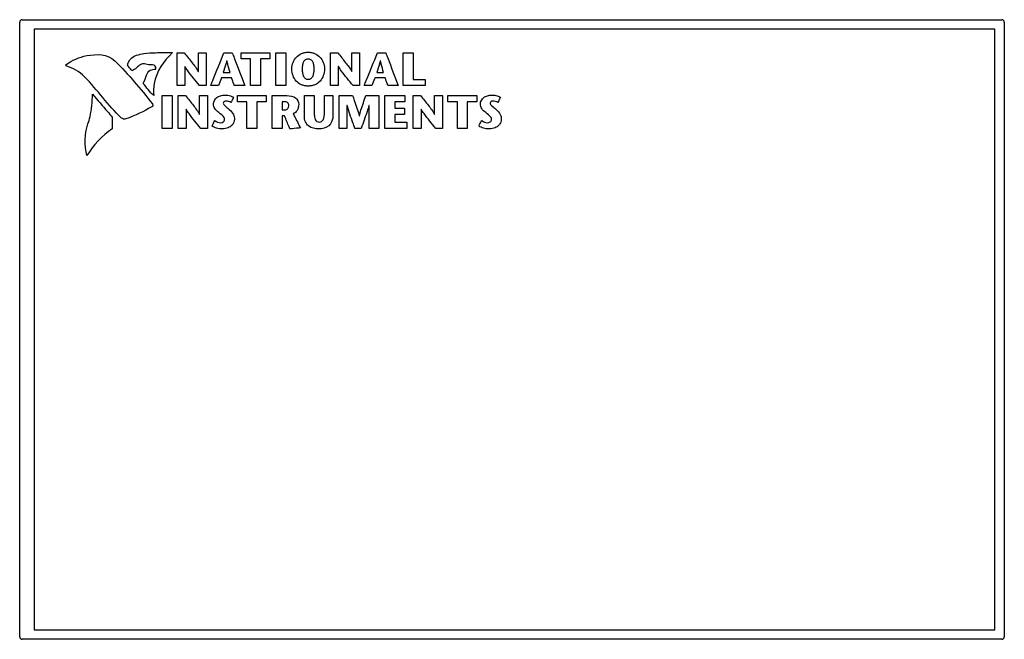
# Model space of a CAD drawing. Header units: inches. Extents: x 0 to 34, y 0 to 22.
# Tile 69 of 86: x 25.5 to 26.5, y 9.7 to 10.3. Entities that reach past the tile are written whole.
import ezdxf

# ---------------------------------------------------------------- set-up
doc = ezdxf.new("R2010")
doc.units = ezdxf.units.IN
doc.header["$LTSCALE"] = 1.87
doc.header["$MEASUREMENT"] = 0
doc.layers.get('0').update_dxf_attribs({"linetype": 'CONTINUOUS'})
doc.layers.add('DATUMCURVES', color=7, linetype='CONTINUOUS')

msp = doc.modelspace()

# ---------------------------------------------------------------- linework, layer by layer
at = {"color": 7, "linetype": 'CONTINUOUS'}
for p, q in [((25.45672, 9.68216), (25.45672, 10.32216)), ((25.45922, 10.32466), (26.47922, 10.32466)), ((26.48172, 10.32216), (26.48172, 9.68216)), ((26.47172, 10.31466), (25.47172, 10.31466)), ((25.47172, 10.31466), (25.47172, 9.68966)), ((26.47172, 9.68966), (26.47172, 10.31466)), ((25.47172, 9.68966), (26.47172, 9.68966)), ((26.47922, 9.67966), (25.45922, 9.67966))]:
    msp.add_line(p, q, dxfattribs=at)
for centre, start, end in [((25.45922, 10.32216), 90, 180), ((26.47922, 10.32216), 0, 90), ((25.45922, 9.68216), 180, 270), ((26.47922, 9.68216), 270, 360)]:
    msp.add_arc(centre, 0.0025, start, end, dxfattribs=at)
at = {"layer": 'DATUMCURVES', "color": 40, "linetype": 'CONTINUOUS'}
for points in [[(25.50463, 10.27774, 0.66145), (25.51156, 10.28246, 0.66145), (25.51826, 10.28572, 0.66145), (25.52647, 10.28723, 0.66145)], [(25.52647, 10.28723, 0.66145), (25.53682, 10.28911, 0.66145), (25.54803, 10.28926, 0.66145), (25.55577, 10.28181, 0.66145)], [(25.55577, 10.28181, 0.66145), (25.57037, 10.26775, 0.66145), (25.58219, 10.253, 0.66145), (25.595, 10.23692, 0.66145)], [(25.67242, 10.28182, 0.66145), (25.67239, 10.28182, 0.66145), (25.67235, 10.28182, 0.66145), (25.67232, 10.28182, 0.66145)], [(25.83223, 10.28182, 0.66145), (25.83219, 10.28182, 0.66145), (25.83216, 10.28182, 0.66145), (25.83213, 10.28182, 0.66145)], [(25.505, 10.27661, 0.66145), (25.50442, 10.27679, 0.66145), (25.50432, 10.27752, 0.66145), (25.50463, 10.27774, 0.66145)], [(25.52415, 10.26522, 0.66145), (25.51875, 10.27055, 0.66145), (25.51225, 10.27435, 0.66145), (25.505, 10.27661, 0.66145)], [(25.58266, 10.27798, 0.66145), (25.57936, 10.27629, 0.66145), (25.57713, 10.27265, 0.66145), (25.57359, 10.27156, 0.66145)], [(25.58649, 10.2787, 0.66145), (25.58528, 10.27917, 0.66145), (25.58382, 10.27856, 0.66145), (25.58266, 10.27798, 0.66145)], [(25.62868, 10.27608, 0.66145), (25.62865, 10.27608, 0.66145), (25.62862, 10.27608, 0.66145), (25.62859, 10.27608, 0.66145)], [(25.64265, 10.27069, 0.66145), (25.64268, 10.27069, 0.66145), (25.64271, 10.27069, 0.66145), (25.64274, 10.27069, 0.66145)], [(25.78849, 10.27608, 0.66145), (25.78846, 10.27608, 0.66145), (25.78843, 10.27608, 0.66145), (25.7884, 10.27608, 0.66145)], [(25.80245, 10.27069, 0.66145), (25.80248, 10.27069, 0.66145), (25.80251, 10.27069, 0.66145), (25.80255, 10.27069, 0.66145)], [(25.56276, 10.22227, 0.66145), (25.54815, 10.23553, 0.66145), (25.53815, 10.25142, 0.66145), (25.52415, 10.26522, 0.66145)], [(25.58514, 10.25841, 0.66145), (25.58656, 10.26117, 0.66145), (25.58801, 10.26395, 0.66145), (25.5888, 10.26695, 0.66145)], [(25.59625, 10.24564, 0.66145), (25.59188, 10.24922, 0.66145), (25.58898, 10.25428, 0.66145), (25.58514, 10.25841, 0.66145)], [(25.67666, 10.23854, 0.66145), (25.67518, 10.23944, 0.66145), (25.67336, 10.23981, 0.66145), (25.67164, 10.23981, 0.66145)], [(25.95448, 10.23854, 0.66145), (25.95301, 10.23944, 0.66145), (25.95119, 10.23981, 0.66145), (25.94947, 10.23981, 0.66145)], [(25.59502, 10.23431, 0.66145), (25.58592, 10.22912, 0.66145), (25.57691, 10.22487, 0.66145), (25.56721, 10.22129, 0.66145)], [(25.595, 10.23692, 0.66145), (25.5955, 10.23629, 0.66145), (25.59546, 10.23456, 0.66145), (25.59502, 10.23431, 0.66145)], [(25.62995, 10.23149, 0.66145), (25.62992, 10.23149, 0.66145), (25.62989, 10.23149, 0.66145), (25.62986, 10.23149, 0.66145)], [(25.79753, 10.23538, 0.66145), (25.7975, 10.23538, 0.66145), (25.79747, 10.23538, 0.66145), (25.79744, 10.23538, 0.66145)], [(25.82041, 10.23538, 0.66145), (25.82037, 10.23538, 0.66145), (25.82034, 10.23538, 0.66145), (25.82031, 10.23538, 0.66145)], [(25.87465, 10.23149, 0.66145), (25.87462, 10.23149, 0.66145), (25.87458, 10.23149, 0.66145), (25.87454, 10.23149, 0.66145)], [(25.56721, 10.22129, 0.66145), (25.56567, 10.22072, 0.66145), (25.56372, 10.22141, 0.66145), (25.56276, 10.22227, 0.66145)], [(25.64391, 10.22609, 0.66145), (25.64395, 10.22609, 0.66145), (25.64398, 10.22609, 0.66145), (25.64401, 10.22609, 0.66145)], [(25.81024, 10.22463, 0.66145), (25.81027, 10.22463, 0.66145), (25.8103, 10.22463, 0.66145), (25.81033, 10.22463, 0.66145)], [(25.8886, 10.22609, 0.66145), (25.88864, 10.22609, 0.66145), (25.88867, 10.22609, 0.66145), (25.8887, 10.22609, 0.66145)], [(25.52665, 10.18322, 0.66145), (25.52415, 10.19389, 0.66145), (25.52402, 10.20576, 0.66145), (25.5277, 10.21608, 0.66145)], [(25.55285, 10.21114, 0.66145), (25.54245, 10.20373, 0.66145), (25.53324, 10.19415, 0.66145), (25.52665, 10.18322, 0.66145)]]:
    msp.add_open_spline(points, degree=3, dxfattribs=at)
for points, knots in [([(25.56907, 10.27693, 0.66145), (25.56914, 10.27818, 0.66145), (25.57041, 10.283, 0.66145), (25.5748, 10.28666, 0.66145), (25.5783, 10.28765, 0.66145)], [0, 0, 0, 0, 0.2564057, 1, 1, 1, 1]), ([(25.5783, 10.28765, 0.66145), (25.58086, 10.28838, 0.66145), (25.58739, 10.28992, 0.66145), (25.60005, 10.29051, 0.66145), (25.60999, 10.29038, 0.66145), (25.61594, 10.29042, 0.66145)], [0, 0, 0, 0, 0.2111952, 0.5289498, 1, 1, 1, 1]), ([(25.61594, 10.29042, 0.66145), (25.60661, 10.28208, 0.66145), (25.59652, 10.26675, 0.66145), (25.59571, 10.24979, 0.66145), (25.59625, 10.24564, 0.66145)], [0, 0, 0, 0, 0.7494345, 1, 1, 1, 1]), ([(25.62051, 10.25614, 0.66145), (25.62051, 10.25792, 0.66145), (25.62051, 10.26926, 0.66145), (25.62051, 10.28061, 0.66145), (25.62051, 10.29019, 0.66145)], [0, 0, 0, 0, 0.15625, 1, 1, 1, 1]), ([(25.62051, 10.29019, 0.66145), (25.6209, 10.29019, 0.66145), (25.62338, 10.29019, 0.66145), (25.62586, 10.29019, 0.66145), (25.62796, 10.29019, 0.66145)], [0, 0, 0, 0, 0.15625, 1, 1, 1, 1]), ([(25.62796, 10.29019, 0.66145), (25.63073, 10.28678, 0.66145), (25.63583, 10.28045, 0.66145), (25.6409, 10.274, 0.66145), (25.64265, 10.27069, 0.66145)], [0, 0, 0, 0, 0.5402176, 1, 1, 1, 1]), ([(25.64274, 10.27069, 0.66145), (25.64274, 10.2717, 0.66145), (25.64274, 10.2782, 0.66145), (25.64274, 10.2847, 0.66145), (25.64274, 10.29019, 0.66145)], [0, 0, 0, 0, 0.15625, 1, 1, 1, 1]), ([(25.64274, 10.29019, 0.66145), (25.64316, 10.29019, 0.66145), (25.64585, 10.29019, 0.66145), (25.64855, 10.29019, 0.66145), (25.65082, 10.29019, 0.66145)], [0, 0, 0, 0, 0.15625, 1, 1, 1, 1]), ([(25.65082, 10.29019, 0.66145), (25.65082, 10.28841, 0.66145), (25.65082, 10.27706, 0.66145), (25.65082, 10.26572, 0.66145), (25.65082, 10.25614, 0.66145)], [0, 0, 0, 0, 0.15625, 1, 1, 1, 1]), ([(25.65554, 10.25614, 0.66145), (25.65626, 10.25792, 0.66145), (25.66088, 10.26926, 0.66145), (25.6655, 10.28061, 0.66145), (25.6694, 10.29019, 0.66145)], [0, 0, 0, 0, 0.15625, 1, 1, 1, 1]), ([(25.67232, 10.28182, 0.66145), (25.67202, 10.28069, 0.66145), (25.67086, 10.27661, 0.66145), (25.66949, 10.27259, 0.66145), (25.66857, 10.26966, 0.66145)], [0, 0, 0, 0, 0.2760307, 1, 1, 1, 1]), ([(25.6694, 10.29019, 0.66145), (25.66985, 10.29019, 0.66145), (25.67272, 10.29019, 0.66145), (25.67559, 10.29019, 0.66145), (25.67801, 10.29019, 0.66145)], [0, 0, 0, 0, 0.15625, 1, 1, 1, 1]), ([(25.67573, 10.26966, 0.66145), (25.67492, 10.27259, 0.66145), (25.67375, 10.27662, 0.66145), (25.6727, 10.2807, 0.66145), (25.67242, 10.28182, 0.66145)], [0, 0, 0, 0, 0.7231513, 1, 1, 1, 1]), ([(25.67801, 10.29019, 0.66145), (25.67869, 10.28841, 0.66145), (25.683, 10.27706, 0.66145), (25.68731, 10.26572, 0.66145), (25.69095, 10.25614, 0.66145)], [0, 0, 0, 0, 0.15625, 1, 1, 1, 1]), ([(25.6873, 10.28382, 0.66145), (25.6873, 10.28415, 0.66145), (25.6873, 10.28627, 0.66145), (25.6873, 10.2884, 0.66145), (25.6873, 10.29019, 0.66145)], [0, 0, 0, 0, 0.15625, 1, 1, 1, 1]), ([(25.6873, 10.29019, 0.66145), (25.68886, 10.29019, 0.66145), (25.69883, 10.29019, 0.66145), (25.7088, 10.29019, 0.66145), (25.71722, 10.29019, 0.66145)], [0, 0, 0, 0, 0.15625, 1, 1, 1, 1]), ([(25.69713, 10.28382, 0.66145), (25.69662, 10.28382, 0.66145), (25.69334, 10.28382, 0.66145), (25.69007, 10.28382, 0.66145), (25.6873, 10.28382, 0.66145)], [0, 0, 0, 0, 0.15625, 1, 1, 1, 1]), ([(25.69713, 10.25614, 0.66145), (25.69713, 10.25758, 0.66145), (25.69713, 10.26681, 0.66145), (25.69713, 10.27603, 0.66145), (25.69713, 10.28382, 0.66145)], [0, 0, 0, 0, 0.15625, 1, 1, 1, 1]), ([(25.71722, 10.28382, 0.66145), (25.71671, 10.28382, 0.66145), (25.71343, 10.28382, 0.66145), (25.71016, 10.28382, 0.66145), (25.7074, 10.28382, 0.66145)], [0, 0, 0, 0, 0.15625, 1, 1, 1, 1]), ([(25.7074, 10.28382, 0.66145), (25.7074, 10.28238, 0.66145), (25.7074, 10.27315, 0.66145), (25.7074, 10.26393, 0.66145), (25.7074, 10.25614, 0.66145)], [0, 0, 0, 0, 0.15625, 1, 1, 1, 1]), ([(25.71722, 10.29019, 0.66145), (25.71722, 10.28985, 0.66145), (25.71722, 10.28773, 0.66145), (25.71722, 10.28561, 0.66145), (25.71722, 10.28382, 0.66145)], [0, 0, 0, 0, 0.15625, 1, 1, 1, 1]), ([(25.72345, 10.25614, 0.66145), (25.72345, 10.25792, 0.66145), (25.72345, 10.26926, 0.66145), (25.72345, 10.28061, 0.66145), (25.72345, 10.29019, 0.66145)], [0, 0, 0, 0, 0.15625, 1, 1, 1, 1]), ([(25.72345, 10.29019, 0.66145), (25.72398, 10.29019, 0.66145), (25.72741, 10.29019, 0.66145), (25.73083, 10.29019, 0.66145), (25.73372, 10.29019, 0.66145)], [0, 0, 0, 0, 0.15625, 1, 1, 1, 1]), ([(25.73372, 10.29019, 0.66145), (25.73372, 10.28841, 0.66145), (25.73372, 10.27706, 0.66145), (25.73372, 10.26572, 0.66145), (25.73372, 10.25614, 0.66145)], [0, 0, 0, 0, 0.15625, 1, 1, 1, 1]), ([(25.74009, 10.27355, 0.66145), (25.74009, 10.27593, 0.66145), (25.74099, 10.28047, 0.66145), (25.74458, 10.28604, 0.66145), (25.74912, 10.28919, 0.66145), (25.75342, 10.29054, 0.66145), (25.75702, 10.2909, 0.66145), (25.76061, 10.29054, 0.66145), (25.76492, 10.28919, 0.66145), (25.76946, 10.28604, 0.66145), (25.77305, 10.28047, 0.66145), (25.77395, 10.27593, 0.66145), (25.77395, 10.27355, 0.66145)], [0, 0, 0, 0, 0.1250444, 0.2500888, 0.3751332, 0.4376554, 0.5001776, 0.5626554, 0.6251332, 0.7500888, 0.8750444, 1, 1, 1, 1]), ([(25.76324, 10.27355, 0.66145), (25.76324, 10.27506, 0.66145), (25.76301, 10.27784, 0.66145), (25.76191, 10.28107, 0.66145), (25.7603, 10.28282, 0.66145), (25.75859, 10.28355, 0.66145), (25.75702, 10.28374, 0.66145), (25.75544, 10.28355, 0.66145), (25.75373, 10.28282, 0.66145), (25.75212, 10.28107, 0.66145), (25.75102, 10.27784, 0.66145), (25.75079, 10.27506, 0.66145), (25.75079, 10.27355, 0.66145)], [0, 0, 0, 0, 0.1249109, 0.2498218, 0.3747327, 0.4371882, 0.4996436, 0.5621882, 0.6247327, 0.7498218, 0.8749109, 1, 1, 1, 1]), ([(25.78031, 10.25614, 0.66145), (25.78031, 10.25792, 0.66145), (25.78031, 10.26926, 0.66145), (25.78031, 10.28061, 0.66145), (25.78031, 10.29019, 0.66145)], [0, 0, 0, 0, 0.15625, 1, 1, 1, 1]), ([(25.78031, 10.29019, 0.66145), (25.7807, 10.29019, 0.66145), (25.78319, 10.29019, 0.66145), (25.78567, 10.29019, 0.66145), (25.78777, 10.29019, 0.66145)], [0, 0, 0, 0, 0.15625, 1, 1, 1, 1]), ([(25.78777, 10.29019, 0.66145), (25.79054, 10.28678, 0.66145), (25.79563, 10.28045, 0.66145), (25.8007, 10.274, 0.66145), (25.80245, 10.27069, 0.66145)], [0, 0, 0, 0, 0.5402205, 1, 1, 1, 1]), ([(25.80255, 10.27069, 0.66145), (25.80255, 10.2717, 0.66145), (25.80255, 10.2782, 0.66145), (25.80255, 10.2847, 0.66145), (25.80255, 10.29019, 0.66145)], [0, 0, 0, 0, 0.15625, 1, 1, 1, 1]), ([(25.80255, 10.29019, 0.66145), (25.80297, 10.29019, 0.66145), (25.80566, 10.29019, 0.66145), (25.80836, 10.29019, 0.66145), (25.81063, 10.29019, 0.66145)], [0, 0, 0, 0, 0.15625, 1, 1, 1, 1]), ([(25.81063, 10.29019, 0.66145), (25.81063, 10.28841, 0.66145), (25.81063, 10.27706, 0.66145), (25.81063, 10.26572, 0.66145), (25.81063, 10.25614, 0.66145)], [0, 0, 0, 0, 0.15625, 1, 1, 1, 1]), ([(25.81534, 10.25614, 0.66145), (25.81606, 10.25792, 0.66145), (25.82069, 10.26926, 0.66145), (25.82531, 10.28061, 0.66145), (25.82922, 10.29019, 0.66145)], [0, 0, 0, 0, 0.15625, 1, 1, 1, 1]), ([(25.83213, 10.28182, 0.66145), (25.83182, 10.28069, 0.66145), (25.83066, 10.27661, 0.66145), (25.82929, 10.27259, 0.66145), (25.82839, 10.26966, 0.66145)], [0, 0, 0, 0, 0.2761384, 1, 1, 1, 1]), ([(25.82922, 10.29019, 0.66145), (25.82967, 10.29019, 0.66145), (25.83253, 10.29019, 0.66145), (25.8354, 10.29019, 0.66145), (25.83782, 10.29019, 0.66145)], [0, 0, 0, 0, 0.15625, 1, 1, 1, 1]), ([(25.83554, 10.26966, 0.66145), (25.83473, 10.27259, 0.66145), (25.83355, 10.27662, 0.66145), (25.83251, 10.2807, 0.66145), (25.83223, 10.28182, 0.66145)], [0, 0, 0, 0, 0.7232649, 1, 1, 1, 1]), ([(25.83782, 10.29019, 0.66145), (25.83849, 10.28841, 0.66145), (25.84281, 10.27706, 0.66145), (25.84712, 10.26572, 0.66145), (25.85076, 10.25614, 0.66145)], [0, 0, 0, 0, 0.15625, 1, 1, 1, 1]), ([(25.85596, 10.29019, 0.66145), (25.85649, 10.29019, 0.66145), (25.85991, 10.29019, 0.66145), (25.86334, 10.29019, 0.66145), (25.86623, 10.29019, 0.66145)], [0, 0, 0, 0, 0.15625, 1, 1, 1, 1]), ([(25.85596, 10.25614, 0.66145), (25.85596, 10.25792, 0.66145), (25.85596, 10.26926, 0.66145), (25.85596, 10.28061, 0.66145), (25.85596, 10.29019, 0.66145)], [0, 0, 0, 0, 0.15625, 1, 1, 1, 1]), ([(25.86623, 10.29019, 0.66145), (25.86623, 10.28874, 0.66145), (25.86623, 10.27952, 0.66145), (25.86623, 10.27029, 0.66145), (25.86623, 10.26251, 0.66145)], [0, 0, 0, 0, 0.15625, 1, 1, 1, 1]), ([(25.57359, 10.27156, 0.66145), (25.57335, 10.27184, 0.66145), (25.57185, 10.27363, 0.66145), (25.57034, 10.27542, 0.66145), (25.56907, 10.27693, 0.66145)], [0, 0, 0, 0, 0.15625, 1, 1, 1, 1]), ([(25.59688, 10.27734, 0.66145), (25.59444, 10.27799, 0.66145), (25.59083, 10.27746, 0.66145), (25.5874, 10.27835, 0.66145), (25.58649, 10.2787, 0.66145)], [0, 0, 0, 0, 0.7216448, 1, 1, 1, 1]), ([(25.5888, 10.26695, 0.66145), (25.58933, 10.26893, 0.66145), (25.5919, 10.27289, 0.66145), (25.59638, 10.27314, 0.66145), (25.59843, 10.27308, 0.66145)], [0, 0, 0, 0, 0.500612, 1, 1, 1, 1]), ([(25.59843, 10.27308, 0.66145), (25.59864, 10.27306, 0.66145), (25.59842, 10.27419, 0.66145), (25.59829, 10.27523, 0.66145), (25.59774, 10.2771, 0.66145), (25.59688, 10.27734, 0.66145)], [0, 0, 0, 0, 0.1312589, 0.4317381, 1, 1, 1, 1]), ([(25.62859, 10.27608, 0.66145), (25.62859, 10.27504, 0.66145), (25.62859, 10.2684, 0.66145), (25.62859, 10.26175, 0.66145), (25.62859, 10.25614, 0.66145)], [0, 0, 0, 0, 0.15625, 1, 1, 1, 1]), ([(25.64396, 10.25614, 0.66145), (25.63979, 10.26118, 0.66145), (25.63434, 10.26755, 0.66145), (25.62961, 10.27448, 0.66145), (25.62868, 10.27608, 0.66145)], [0, 0, 0, 0, 0.7796728, 1, 1, 1, 1]), ([(25.77395, 10.27355, 0.66145), (25.77395, 10.27101, 0.66145), (25.77314, 10.26622, 0.66145), (25.76973, 10.26042, 0.66145), (25.76525, 10.25718, 0.66145), (25.76083, 10.2558, 0.66145), (25.75702, 10.25543, 0.66145), (25.7532, 10.2558, 0.66145), (25.74879, 10.25718, 0.66145), (25.7443, 10.26042, 0.66145), (25.7409, 10.26622, 0.66145), (25.74009, 10.27101, 0.66145), (25.74009, 10.27355, 0.66145)], [0, 0, 0, 0, 0.1249627, 0.2499253, 0.374888, 0.4373693, 0.4998506, 0.5623693, 0.624888, 0.7499253, 0.8749627, 1, 1, 1, 1]), ([(25.75079, 10.27355, 0.66145), (25.75079, 10.27194, 0.66145), (25.751, 10.26898, 0.66145), (25.75204, 10.26549, 0.66145), (25.75364, 10.26359, 0.66145), (25.75538, 10.26279, 0.66145), (25.75702, 10.26258, 0.66145), (25.75865, 10.26279, 0.66145), (25.76039, 10.26359, 0.66145), (25.76199, 10.26549, 0.66145), (25.76303, 10.26898, 0.66145), (25.76324, 10.27194, 0.66145), (25.76324, 10.27355, 0.66145)], [0, 0, 0, 0, 0.125095, 0.2501901, 0.3752851, 0.4378326, 0.5003801, 0.5628326, 0.6252851, 0.7501901, 0.875095, 1, 1, 1, 1]), ([(25.7884, 10.27608, 0.66145), (25.7884, 10.27504, 0.66145), (25.7884, 10.2684, 0.66145), (25.7884, 10.26175, 0.66145), (25.7884, 10.25614, 0.66145)], [0, 0, 0, 0, 0.15625, 1, 1, 1, 1]), ([(25.80377, 10.25614, 0.66145), (25.7996, 10.26117, 0.66145), (25.79415, 10.26755, 0.66145), (25.78942, 10.27448, 0.66145), (25.78849, 10.27608, 0.66145)], [0, 0, 0, 0, 0.7796948, 1, 1, 1, 1]), ([(25.66682, 10.26426, 0.66145), (25.66665, 10.26384, 0.66145), (25.66557, 10.26113, 0.66145), (25.66448, 10.25843, 0.66145), (25.66356, 10.25614, 0.66145)], [0, 0, 0, 0, 0.15625, 1, 1, 1, 1]), ([(25.67738, 10.26426, 0.66145), (25.67683, 10.26426, 0.66145), (25.67331, 10.26426, 0.66145), (25.66979, 10.26426, 0.66145), (25.66682, 10.26426, 0.66145)], [0, 0, 0, 0, 0.15625, 1, 1, 1, 1]), ([(25.66857, 10.26966, 0.66145), (25.66895, 10.26966, 0.66145), (25.67133, 10.26966, 0.66145), (25.67372, 10.26966, 0.66145), (25.67573, 10.26966, 0.66145)], [0, 0, 0, 0, 0.15625, 1, 1, 1, 1]), ([(25.68005, 10.25614, 0.66145), (25.67991, 10.25656, 0.66145), (25.67902, 10.25927, 0.66145), (25.67813, 10.26198, 0.66145), (25.67738, 10.26426, 0.66145)], [0, 0, 0, 0, 0.15625, 1, 1, 1, 1]), ([(25.82663, 10.26426, 0.66145), (25.82646, 10.26384, 0.66145), (25.82538, 10.26113, 0.66145), (25.82429, 10.25843, 0.66145), (25.82337, 10.25614, 0.66145)], [0, 0, 0, 0, 0.15625, 1, 1, 1, 1]), ([(25.83719, 10.26426, 0.66145), (25.83664, 10.26426, 0.66145), (25.83312, 10.26426, 0.66145), (25.8296, 10.26426, 0.66145), (25.82663, 10.26426, 0.66145)], [0, 0, 0, 0, 0.15625, 1, 1, 1, 1]), ([(25.82839, 10.26966, 0.66145), (25.82876, 10.26966, 0.66145), (25.83115, 10.26966, 0.66145), (25.83353, 10.26966, 0.66145), (25.83554, 10.26966, 0.66145)], [0, 0, 0, 0, 0.15625, 1, 1, 1, 1]), ([(25.83986, 10.25614, 0.66145), (25.83972, 10.25656, 0.66145), (25.83883, 10.25927, 0.66145), (25.83794, 10.26198, 0.66145), (25.83719, 10.26426, 0.66145)], [0, 0, 0, 0, 0.15625, 1, 1, 1, 1]), ([(25.86623, 10.26251, 0.66145), (25.86687, 10.26251, 0.66145), (25.87103, 10.26251, 0.66145), (25.87518, 10.26251, 0.66145), (25.87869, 10.26251, 0.66145)], [0, 0, 0, 0, 0.15625, 1, 1, 1, 1]), ([(25.87869, 10.26251, 0.66145), (25.87869, 10.26218, 0.66145), (25.87869, 10.26006, 0.66145), (25.87869, 10.25793, 0.66145), (25.87869, 10.25614, 0.66145)], [0, 0, 0, 0, 0.15625, 1, 1, 1, 1]), ([(25.62859, 10.25614, 0.66145), (25.62817, 10.25614, 0.66145), (25.62548, 10.25614, 0.66145), (25.62278, 10.25614, 0.66145), (25.62051, 10.25614, 0.66145)], [0, 0, 0, 0, 0.15625, 1, 1, 1, 1]), ([(25.65082, 10.25614, 0.66145), (25.65046, 10.25614, 0.66145), (25.64817, 10.25614, 0.66145), (25.64589, 10.25614, 0.66145), (25.64396, 10.25614, 0.66145)], [0, 0, 0, 0, 0.15625, 1, 1, 1, 1]), ([(25.66356, 10.25614, 0.66145), (25.66314, 10.25614, 0.66145), (25.66047, 10.25614, 0.66145), (25.65779, 10.25614, 0.66145), (25.65554, 10.25614, 0.66145)], [0, 0, 0, 0, 0.15625, 1, 1, 1, 1]), ([(25.69095, 10.25614, 0.66145), (25.69038, 10.25614, 0.66145), (25.68675, 10.25614, 0.66145), (25.68312, 10.25614, 0.66145), (25.68005, 10.25614, 0.66145)], [0, 0, 0, 0, 0.15625, 1, 1, 1, 1]), ([(25.7074, 10.25614, 0.66145), (25.70686, 10.25614, 0.66145), (25.70344, 10.25614, 0.66145), (25.70002, 10.25614, 0.66145), (25.69713, 10.25614, 0.66145)], [0, 0, 0, 0, 0.15625, 1, 1, 1, 1]), ([(25.73372, 10.25614, 0.66145), (25.73318, 10.25614, 0.66145), (25.72976, 10.25614, 0.66145), (25.72634, 10.25614, 0.66145), (25.72345, 10.25614, 0.66145)], [0, 0, 0, 0, 0.15625, 1, 1, 1, 1]), ([(25.7884, 10.25614, 0.66145), (25.78798, 10.25614, 0.66145), (25.78528, 10.25614, 0.66145), (25.78259, 10.25614, 0.66145), (25.78031, 10.25614, 0.66145)], [0, 0, 0, 0, 0.15625, 1, 1, 1, 1]), ([(25.81063, 10.25614, 0.66145), (25.81027, 10.25614, 0.66145), (25.80798, 10.25614, 0.66145), (25.8057, 10.25614, 0.66145), (25.80377, 10.25614, 0.66145)], [0, 0, 0, 0, 0.15625, 1, 1, 1, 1]), ([(25.82337, 10.25614, 0.66145), (25.82295, 10.25614, 0.66145), (25.82028, 10.25614, 0.66145), (25.8176, 10.25614, 0.66145), (25.81534, 10.25614, 0.66145)], [0, 0, 0, 0, 0.15625, 1, 1, 1, 1]), ([(25.85076, 10.25614, 0.66145), (25.85019, 10.25614, 0.66145), (25.84656, 10.25614, 0.66145), (25.84292, 10.25614, 0.66145), (25.83986, 10.25614, 0.66145)], [0, 0, 0, 0, 0.15625, 1, 1, 1, 1]), ([(25.87869, 10.25614, 0.66145), (25.87751, 10.25614, 0.66145), (25.86993, 10.25614, 0.66145), (25.86235, 10.25614, 0.66145), (25.85596, 10.25614, 0.66145)], [0, 0, 0, 0, 0.15625, 1, 1, 1, 1]), ([(25.5277, 10.21608, 0.66145), (25.5286, 10.21858, 0.66145), (25.53152, 10.22866, 0.66145), (25.5322, 10.2392, 0.66145), (25.53256, 10.24699, 0.66145)], [0, 0, 0, 0, 0.2539705, 1, 1, 1, 1]), ([(25.53256, 10.24699, 0.66145), (25.53775, 10.24101, 0.66145), (25.5447, 10.23317, 0.66145), (25.5514, 10.22513, 0.66145), (25.55301, 10.22314, 0.66145)], [0, 0, 0, 0, 0.7562689, 1, 1, 1, 1]), ([(25.60518, 10.21155, 0.66145), (25.60518, 10.21332, 0.66145), (25.60518, 10.22467, 0.66145), (25.60518, 10.23602, 0.66145), (25.60518, 10.2456, 0.66145)], [0, 0, 0, 0, 0.15625, 1, 1, 1, 1]), ([(25.60518, 10.2456, 0.66145), (25.60572, 10.2456, 0.66145), (25.60914, 10.2456, 0.66145), (25.61256, 10.2456, 0.66145), (25.61545, 10.2456, 0.66145)], [0, 0, 0, 0, 0.15625, 1, 1, 1, 1]), ([(25.61545, 10.2456, 0.66145), (25.61545, 10.24382, 0.66145), (25.61545, 10.23247, 0.66145), (25.61545, 10.22112, 0.66145), (25.61545, 10.21155, 0.66145)], [0, 0, 0, 0, 0.15625, 1, 1, 1, 1]), ([(25.62178, 10.21155, 0.66145), (25.62178, 10.21332, 0.66145), (25.62178, 10.22467, 0.66145), (25.62178, 10.23602, 0.66145), (25.62178, 10.2456, 0.66145)], [0, 0, 0, 0, 0.15625, 1, 1, 1, 1]), ([(25.62178, 10.2456, 0.66145), (25.62217, 10.2456, 0.66145), (25.62465, 10.2456, 0.66145), (25.62713, 10.2456, 0.66145), (25.62922, 10.2456, 0.66145)], [0, 0, 0, 0, 0.15625, 1, 1, 1, 1]), ([(25.62922, 10.2456, 0.66145), (25.632, 10.24219, 0.66145), (25.63709, 10.23586, 0.66145), (25.64217, 10.22941, 0.66145), (25.64391, 10.22609, 0.66145)], [0, 0, 0, 0, 0.5400354, 1, 1, 1, 1]), ([(25.64401, 10.22609, 0.66145), (25.64401, 10.22711, 0.66145), (25.64401, 10.23361, 0.66145), (25.64401, 10.24011, 0.66145), (25.64401, 10.2456, 0.66145)], [0, 0, 0, 0, 0.15625, 1, 1, 1, 1]), ([(25.64401, 10.2456, 0.66145), (25.64443, 10.2456, 0.66145), (25.64712, 10.2456, 0.66145), (25.64981, 10.2456, 0.66145), (25.65208, 10.2456, 0.66145)], [0, 0, 0, 0, 0.15625, 1, 1, 1, 1]), ([(25.65208, 10.2456, 0.66145), (25.65208, 10.24382, 0.66145), (25.65208, 10.23247, 0.66145), (25.65208, 10.22112, 0.66145), (25.65208, 10.21155, 0.66145)], [0, 0, 0, 0, 0.15625, 1, 1, 1, 1]), ([(25.65846, 10.23704, 0.66145), (25.65846, 10.23954, 0.66145), (25.66085, 10.24351, 0.66145), (25.66586, 10.24575, 0.66145), (25.66985, 10.24632, 0.66145), (25.67331, 10.24602, 0.66145), (25.67632, 10.24529, 0.66145), (25.67828, 10.24452, 0.66145), (25.67928, 10.24389, 0.66145)], [0, 0, 0, 0, 0.2924587, 0.4573837, 0.6375545, 0.7572865, 0.8609376, 1, 1, 1, 1]), ([(25.67164, 10.23981, 0.66145), (25.67086, 10.23981, 0.66145), (25.66938, 10.23963, 0.66145), (25.66805, 10.23709, 0.66145), (25.67122, 10.23414, 0.66145), (25.67341, 10.23249, 0.66145), (25.6748, 10.2312, 0.66145)], [0, 0, 0, 0, 0.1790047, 0.3053576, 0.5640694, 1, 1, 1, 1]), ([(25.67928, 10.24389, 0.66145), (25.67914, 10.24361, 0.66145), (25.67827, 10.24183, 0.66145), (25.67739, 10.24005, 0.66145), (25.67666, 10.23854, 0.66145)], [0, 0, 0, 0, 0.15625, 1, 1, 1, 1]), ([(25.68347, 10.23922, 0.66145), (25.68347, 10.23955, 0.66145), (25.68347, 10.24168, 0.66145), (25.68347, 10.2438, 0.66145), (25.68347, 10.2456, 0.66145)], [0, 0, 0, 0, 0.15625, 1, 1, 1, 1]), ([(25.68347, 10.2456, 0.66145), (25.68502, 10.2456, 0.66145), (25.69499, 10.2456, 0.66145), (25.70497, 10.2456, 0.66145), (25.71338, 10.2456, 0.66145)], [0, 0, 0, 0, 0.15625, 1, 1, 1, 1]), ([(25.71338, 10.2456, 0.66145), (25.71338, 10.24526, 0.66145), (25.71338, 10.24314, 0.66145), (25.71338, 10.24101, 0.66145), (25.71338, 10.23922, 0.66145)], [0, 0, 0, 0, 0.15625, 1, 1, 1, 1]), ([(25.7196, 10.2456, 0.66145), (25.7204, 10.2456, 0.66145), (25.72546, 10.2456, 0.66145), (25.73052, 10.2456, 0.66145), (25.73479, 10.2456, 0.66145)], [0, 0, 0, 0, 0.15625, 1, 1, 1, 1]), ([(25.7196, 10.21155, 0.66145), (25.7196, 10.21332, 0.66145), (25.7196, 10.22467, 0.66145), (25.7196, 10.23602, 0.66145), (25.7196, 10.2456, 0.66145)], [0, 0, 0, 0, 0.15625, 1, 1, 1, 1]), ([(25.73479, 10.2456, 0.66145), (25.73796, 10.2456, 0.66145), (25.74426, 10.24491, 0.66145), (25.74715, 10.23896, 0.66145), (25.74715, 10.2365, 0.66145)], [0, 0, 0, 0, 0.5636942, 1, 1, 1, 1]), ([(25.75313, 10.22478, 0.66145), (25.75313, 10.22586, 0.66145), (25.75313, 10.2328, 0.66145), (25.75313, 10.23974, 0.66145), (25.75313, 10.2456, 0.66145)], [0, 0, 0, 0, 0.15625, 1, 1, 1, 1]), ([(25.75313, 10.2456, 0.66145), (25.75366, 10.2456, 0.66145), (25.75708, 10.2456, 0.66145), (25.7605, 10.2456, 0.66145), (25.76339, 10.2456, 0.66145)], [0, 0, 0, 0, 0.15625, 1, 1, 1, 1]), ([(25.76339, 10.2456, 0.66145), (25.76339, 10.24467, 0.66145), (25.76339, 10.23874, 0.66145), (25.76339, 10.2328, 0.66145), (25.76339, 10.22779, 0.66145)], [0, 0, 0, 0, 0.15625, 1, 1, 1, 1]), ([(25.77399, 10.22794, 0.66145), (25.77399, 10.22886, 0.66145), (25.77399, 10.23475, 0.66145), (25.77399, 10.24063, 0.66145), (25.77399, 10.2456, 0.66145)], [0, 0, 0, 0, 0.15625, 1, 1, 1, 1]), ([(25.77399, 10.2456, 0.66145), (25.77445, 10.2456, 0.66145), (25.7774, 10.2456, 0.66145), (25.78035, 10.2456, 0.66145), (25.78284, 10.2456, 0.66145)], [0, 0, 0, 0, 0.15625, 1, 1, 1, 1]), ([(25.78284, 10.2456, 0.66145), (25.78284, 10.24452, 0.66145), (25.78284, 10.23766, 0.66145), (25.78284, 10.2308, 0.66145), (25.78284, 10.22501, 0.66145)], [0, 0, 0, 0, 0.15625, 1, 1, 1, 1]), ([(25.78937, 10.21155, 0.66145), (25.78937, 10.21332, 0.66145), (25.78937, 10.22467, 0.66145), (25.78937, 10.23602, 0.66145), (25.78937, 10.2456, 0.66145)], [0, 0, 0, 0, 0.15625, 1, 1, 1, 1]), ([(25.78937, 10.2456, 0.66145), (25.79009, 10.2456, 0.66145), (25.79473, 10.2456, 0.66145), (25.79937, 10.2456, 0.66145), (25.80328, 10.2456, 0.66145)], [0, 0, 0, 0, 0.15625, 1, 1, 1, 1]), ([(25.80328, 10.2456, 0.66145), (25.80386, 10.24396, 0.66145), (25.80636, 10.23703, 0.66145), (25.80869, 10.23004, 0.66145), (25.81024, 10.22463, 0.66145)], [0, 0, 0, 0, 0.2356415, 1, 1, 1, 1]), ([(25.81033, 10.22463, 0.66145), (25.81086, 10.22654, 0.66145), (25.8129, 10.2336, 0.66145), (25.81531, 10.24054, 0.66145), (25.81705, 10.2456, 0.66145)], [0, 0, 0, 0, 0.2707889, 1, 1, 1, 1]), ([(25.81705, 10.2456, 0.66145), (25.81776, 10.2456, 0.66145), (25.8223, 10.2456, 0.66145), (25.82684, 10.2456, 0.66145), (25.83067, 10.2456, 0.66145)], [0, 0, 0, 0, 0.15625, 1, 1, 1, 1]), ([(25.83067, 10.2456, 0.66145), (25.83067, 10.24382, 0.66145), (25.83067, 10.23247, 0.66145), (25.83067, 10.22112, 0.66145), (25.83067, 10.21155, 0.66145)], [0, 0, 0, 0, 0.15625, 1, 1, 1, 1]), ([(25.837, 10.21155, 0.66145), (25.837, 10.21332, 0.66145), (25.837, 10.22467, 0.66145), (25.837, 10.23602, 0.66145), (25.837, 10.2456, 0.66145)], [0, 0, 0, 0, 0.15625, 1, 1, 1, 1]), ([(25.837, 10.2456, 0.66145), (25.83807, 10.2456, 0.66145), (25.84496, 10.2456, 0.66145), (25.85185, 10.2456, 0.66145), (25.85767, 10.2456, 0.66145)], [0, 0, 0, 0, 0.15625, 1, 1, 1, 1]), ([(25.85767, 10.2456, 0.66145), (25.85767, 10.24526, 0.66145), (25.85767, 10.24314, 0.66145), (25.85767, 10.24101, 0.66145), (25.85767, 10.23922, 0.66145)], [0, 0, 0, 0, 0.15625, 1, 1, 1, 1]), ([(25.86648, 10.21155, 0.66145), (25.86648, 10.21332, 0.66145), (25.86648, 10.22467, 0.66145), (25.86648, 10.23602, 0.66145), (25.86648, 10.2456, 0.66145)], [0, 0, 0, 0, 0.15625, 1, 1, 1, 1]), ([(25.86648, 10.2456, 0.66145), (25.86686, 10.2456, 0.66145), (25.86934, 10.2456, 0.66145), (25.87182, 10.2456, 0.66145), (25.87392, 10.2456, 0.66145)], [0, 0, 0, 0, 0.15625, 1, 1, 1, 1]), ([(25.87392, 10.2456, 0.66145), (25.8767, 10.24219, 0.66145), (25.88179, 10.23587, 0.66145), (25.88686, 10.22941, 0.66145), (25.8886, 10.22609, 0.66145)], [0, 0, 0, 0, 0.5401588, 1, 1, 1, 1]), ([(25.8887, 10.22609, 0.66145), (25.8887, 10.22711, 0.66145), (25.8887, 10.23361, 0.66145), (25.8887, 10.24011, 0.66145), (25.8887, 10.2456, 0.66145)], [0, 0, 0, 0, 0.15625, 1, 1, 1, 1]), ([(25.8887, 10.2456, 0.66145), (25.88912, 10.2456, 0.66145), (25.89181, 10.2456, 0.66145), (25.8945, 10.2456, 0.66145), (25.89678, 10.2456, 0.66145)], [0, 0, 0, 0, 0.15625, 1, 1, 1, 1]), ([(25.89678, 10.2456, 0.66145), (25.89678, 10.24382, 0.66145), (25.89678, 10.23247, 0.66145), (25.89678, 10.22112, 0.66145), (25.89678, 10.21155, 0.66145)], [0, 0, 0, 0, 0.15625, 1, 1, 1, 1]), ([(25.90252, 10.23922, 0.66145), (25.90252, 10.23955, 0.66145), (25.90252, 10.24168, 0.66145), (25.90252, 10.2438, 0.66145), (25.90252, 10.2456, 0.66145)], [0, 0, 0, 0, 0.15625, 1, 1, 1, 1]), ([(25.90252, 10.2456, 0.66145), (25.90408, 10.2456, 0.66145), (25.91406, 10.2456, 0.66145), (25.92403, 10.2456, 0.66145), (25.93245, 10.2456, 0.66145)], [0, 0, 0, 0, 0.15625, 1, 1, 1, 1]), ([(25.93245, 10.2456, 0.66145), (25.93245, 10.24526, 0.66145), (25.93245, 10.24314, 0.66145), (25.93245, 10.24101, 0.66145), (25.93245, 10.23922, 0.66145)], [0, 0, 0, 0, 0.15625, 1, 1, 1, 1]), ([(25.93629, 10.23704, 0.66145), (25.93629, 10.23954, 0.66145), (25.93867, 10.24351, 0.66145), (25.94369, 10.24575, 0.66145), (25.94769, 10.24632, 0.66145), (25.95114, 10.24602, 0.66145), (25.95414, 10.24529, 0.66145), (25.9561, 10.24452, 0.66145), (25.95711, 10.24389, 0.66145)], [0, 0, 0, 0, 0.2925439, 0.4575597, 0.6377851, 0.7573761, 0.8609648, 1, 1, 1, 1]), ([(25.94947, 10.23981, 0.66145), (25.94869, 10.23981, 0.66145), (25.9472, 10.23963, 0.66145), (25.94588, 10.23709, 0.66145), (25.94905, 10.23414, 0.66145), (25.95124, 10.23249, 0.66145), (25.95263, 10.2312, 0.66145)], [0, 0, 0, 0, 0.1795292, 0.3057449, 0.5644248, 1, 1, 1, 1]), ([(25.95711, 10.24389, 0.66145), (25.95697, 10.24361, 0.66145), (25.95609, 10.24183, 0.66145), (25.95522, 10.24005, 0.66145), (25.95448, 10.23854, 0.66145)], [0, 0, 0, 0, 0.15625, 1, 1, 1, 1]), ([(25.62986, 10.23149, 0.66145), (25.62986, 10.23045, 0.66145), (25.62986, 10.2238, 0.66145), (25.62986, 10.21716, 0.66145), (25.62986, 10.21155, 0.66145)], [0, 0, 0, 0, 0.15625, 1, 1, 1, 1]), ([(25.64522, 10.21155, 0.66145), (25.64106, 10.21658, 0.66145), (25.6356, 10.22295, 0.66145), (25.63087, 10.22989, 0.66145), (25.62995, 10.23149, 0.66145)], [0, 0, 0, 0, 0.7796468, 1, 1, 1, 1]), ([(25.6641, 10.22794, 0.66145), (25.66263, 10.22923, 0.66145), (25.65961, 10.23151, 0.66145), (25.65846, 10.23532, 0.66145), (25.65846, 10.23704, 0.66145)], [0, 0, 0, 0, 0.5307128, 1, 1, 1, 1]), ([(25.6748, 10.2312, 0.66145), (25.67648, 10.22963, 0.66145), (25.67941, 10.22673, 0.66145), (25.68025, 10.22266, 0.66145), (25.68025, 10.22099, 0.66145)], [0, 0, 0, 0, 0.5781106, 1, 1, 1, 1]), ([(25.69329, 10.23922, 0.66145), (25.69278, 10.23922, 0.66145), (25.6895, 10.23922, 0.66145), (25.68623, 10.23922, 0.66145), (25.68347, 10.23922, 0.66145)], [0, 0, 0, 0, 0.15625, 1, 1, 1, 1]), ([(25.69329, 10.21155, 0.66145), (25.69329, 10.21299, 0.66145), (25.69329, 10.22221, 0.66145), (25.69329, 10.23144, 0.66145), (25.69329, 10.23922, 0.66145)], [0, 0, 0, 0, 0.15625, 1, 1, 1, 1]), ([(25.71338, 10.23922, 0.66145), (25.71287, 10.23922, 0.66145), (25.70959, 10.23922, 0.66145), (25.70632, 10.23922, 0.66145), (25.70355, 10.23922, 0.66145)], [0, 0, 0, 0, 0.15625, 1, 1, 1, 1]), ([(25.70355, 10.23922, 0.66145), (25.70355, 10.23778, 0.66145), (25.70355, 10.22856, 0.66145), (25.70355, 10.21933, 0.66145), (25.70355, 10.21155, 0.66145)], [0, 0, 0, 0, 0.15625, 1, 1, 1, 1]), ([(25.7326, 10.23922, 0.66145), (25.73246, 10.23922, 0.66145), (25.73155, 10.23922, 0.66145), (25.73064, 10.23922, 0.66145), (25.72987, 10.23922, 0.66145)], [0, 0, 0, 0, 0.15625, 1, 1, 1, 1]), ([(25.72987, 10.23922, 0.66145), (25.72987, 10.23879, 0.66145), (25.72987, 10.236, 0.66145), (25.72987, 10.23321, 0.66145), (25.72987, 10.23086, 0.66145)], [0, 0, 0, 0, 0.15625, 1, 1, 1, 1]), ([(25.72987, 10.23086, 0.66145), (25.73002, 10.23086, 0.66145), (25.731, 10.23086, 0.66145), (25.73197, 10.23086, 0.66145), (25.73279, 10.23086, 0.66145)], [0, 0, 0, 0, 0.15625, 1, 1, 1, 1]), ([(25.73688, 10.23504, 0.66145), (25.73688, 10.23624, 0.66145), (25.73613, 10.23882, 0.66145), (25.73362, 10.23922, 0.66145), (25.7326, 10.23922, 0.66145)], [0, 0, 0, 0, 0.5391767, 1, 1, 1, 1]), ([(25.73279, 10.23086, 0.66145), (25.73391, 10.23086, 0.66145), (25.73613, 10.23185, 0.66145), (25.73688, 10.23405, 0.66145), (25.73688, 10.23504, 0.66145)], [0, 0, 0, 0, 0.5317286, 1, 1, 1, 1]), ([(25.74715, 10.2365, 0.66145), (25.74715, 10.23433, 0.66145), (25.74624, 10.23018, 0.66145), (25.74302, 10.22747, 0.66145), (25.74141, 10.22668, 0.66145)], [0, 0, 0, 0, 0.5472773, 1, 1, 1, 1]), ([(25.79744, 10.23538, 0.66145), (25.79744, 10.23414, 0.66145), (25.79744, 10.22619, 0.66145), (25.79744, 10.21825, 0.66145), (25.79744, 10.21155, 0.66145)], [0, 0, 0, 0, 0.15625, 1, 1, 1, 1]), ([(25.80576, 10.21155, 0.66145), (25.80506, 10.21342, 0.66145), (25.80213, 10.22129, 0.66145), (25.79939, 10.22924, 0.66145), (25.79753, 10.23538, 0.66145)], [0, 0, 0, 0, 0.2374231, 1, 1, 1, 1]), ([(25.82031, 10.23538, 0.66145), (25.81967, 10.23323, 0.66145), (25.8172, 10.22521, 0.66145), (25.81435, 10.21731, 0.66145), (25.81223, 10.21155, 0.66145)], [0, 0, 0, 0, 0.2674065, 1, 1, 1, 1]), ([(25.82041, 10.21155, 0.66145), (25.82041, 10.21279, 0.66145), (25.82041, 10.22073, 0.66145), (25.82041, 10.22867, 0.66145), (25.82041, 10.23538, 0.66145)], [0, 0, 0, 0, 0.15625, 1, 1, 1, 1]), ([(25.85767, 10.23922, 0.66145), (25.85712, 10.23922, 0.66145), (25.85366, 10.23922, 0.66145), (25.85019, 10.23922, 0.66145), (25.84726, 10.23922, 0.66145)], [0, 0, 0, 0, 0.15625, 1, 1, 1, 1]), ([(25.84726, 10.23922, 0.66145), (25.84726, 10.23887, 0.66145), (25.84726, 10.23664, 0.66145), (25.84726, 10.2344, 0.66145), (25.84726, 10.23252, 0.66145)], [0, 0, 0, 0, 0.15625, 1, 1, 1, 1]), ([(25.84726, 10.23252, 0.66145), (25.84779, 10.23252, 0.66145), (25.85118, 10.23252, 0.66145), (25.85457, 10.23252, 0.66145), (25.85743, 10.23252, 0.66145)], [0, 0, 0, 0, 0.15625, 1, 1, 1, 1]), ([(25.85743, 10.23252, 0.66145), (25.85743, 10.23218, 0.66145), (25.85743, 10.23006, 0.66145), (25.85743, 10.22793, 0.66145), (25.85743, 10.22614, 0.66145)], [0, 0, 0, 0, 0.15625, 1, 1, 1, 1]), ([(25.87454, 10.23149, 0.66145), (25.87454, 10.23045, 0.66145), (25.87454, 10.2238, 0.66145), (25.87454, 10.21716, 0.66145), (25.87454, 10.21155, 0.66145)], [0, 0, 0, 0, 0.15625, 1, 1, 1, 1]), ([(25.88991, 10.21155, 0.66145), (25.88576, 10.21658, 0.66145), (25.8803, 10.22296, 0.66145), (25.87558, 10.22989, 0.66145), (25.87465, 10.23149, 0.66145)], [0, 0, 0, 0, 0.7795516, 1, 1, 1, 1]), ([(25.91235, 10.23922, 0.66145), (25.91184, 10.23922, 0.66145), (25.90856, 10.23922, 0.66145), (25.90528, 10.23922, 0.66145), (25.90252, 10.23922, 0.66145)], [0, 0, 0, 0, 0.15625, 1, 1, 1, 1]), ([(25.91235, 10.21155, 0.66145), (25.91235, 10.21299, 0.66145), (25.91235, 10.22221, 0.66145), (25.91235, 10.23144, 0.66145), (25.91235, 10.23922, 0.66145)], [0, 0, 0, 0, 0.15625, 1, 1, 1, 1]), ([(25.93245, 10.23922, 0.66145), (25.93194, 10.23922, 0.66145), (25.92866, 10.23922, 0.66145), (25.92538, 10.23922, 0.66145), (25.92261, 10.23922, 0.66145)], [0, 0, 0, 0, 0.15625, 1, 1, 1, 1]), ([(25.92261, 10.23922, 0.66145), (25.92261, 10.23778, 0.66145), (25.92261, 10.22856, 0.66145), (25.92261, 10.21933, 0.66145), (25.92261, 10.21155, 0.66145)], [0, 0, 0, 0, 0.15625, 1, 1, 1, 1]), ([(25.94192, 10.22794, 0.66145), (25.94045, 10.22923, 0.66145), (25.93743, 10.23151, 0.66145), (25.93629, 10.23532, 0.66145), (25.93629, 10.23704, 0.66145)], [0, 0, 0, 0, 0.5307243, 1, 1, 1, 1]), ([(25.95263, 10.2312, 0.66145), (25.95431, 10.22963, 0.66145), (25.95724, 10.22673, 0.66145), (25.95808, 10.22266, 0.66145), (25.95808, 10.22099, 0.66145)], [0, 0, 0, 0, 0.5781397, 1, 1, 1, 1]), ([(25.55301, 10.22314, 0.66145), (25.553, 10.22252, 0.66145), (25.55295, 10.21852, 0.66145), (25.55289, 10.21451, 0.66145), (25.55285, 10.21114, 0.66145)], [0, 0, 0, 0, 0.15625, 1, 1, 1, 1]), ([(25.68025, 10.22099, 0.66145), (25.68025, 10.22002, 0.66145), (25.67976, 10.21778, 0.66145), (25.67777, 10.21441, 0.66145), (25.67448, 10.21215, 0.66145), (25.67087, 10.21113, 0.66145), (25.66773, 10.21089, 0.66145), (25.6646, 10.21108, 0.66145), (25.66089, 10.21177, 0.66145), (25.65826, 10.21294, 0.66145), (25.65685, 10.21408, 0.66145)], [0, 0, 0, 0, 0.0989132, 0.2305019, 0.3930887, 0.4935073, 0.6129303, 0.7148397, 0.8142742, 1, 1, 1, 1]), ([(25.65685, 10.21408, 0.66145), (25.65701, 10.21437, 0.66145), (25.65805, 10.21625, 0.66145), (25.65909, 10.21813, 0.66145), (25.65997, 10.21972, 0.66145)], [0, 0, 0, 0, 0.15625, 1, 1, 1, 1]), ([(25.65997, 10.21972, 0.66145), (25.66164, 10.21844, 0.66145), (25.66462, 10.21684, 0.66145), (25.66895, 10.21777, 0.66145), (25.67009, 10.21987, 0.66145), (25.67009, 10.22089, 0.66145)], [0, 0, 0, 0, 0.509518, 0.7533329, 1, 1, 1, 1]), ([(25.67009, 10.22089, 0.66145), (25.67009, 10.22156, 0.66145), (25.66896, 10.22469, 0.66145), (25.66597, 10.22631, 0.66145), (25.6641, 10.22794, 0.66145)], [0, 0, 0, 0, 0.2114222, 1, 1, 1, 1]), ([(25.73255, 10.22444, 0.66145), (25.73241, 10.22444, 0.66145), (25.73152, 10.22444, 0.66145), (25.73063, 10.22444, 0.66145), (25.72987, 10.22444, 0.66145)], [0, 0, 0, 0, 0.15625, 1, 1, 1, 1]), ([(25.72987, 10.22444, 0.66145), (25.72987, 10.22377, 0.66145), (25.72987, 10.21947, 0.66145), (25.72987, 10.21517, 0.66145), (25.72987, 10.21155, 0.66145)], [0, 0, 0, 0, 0.15625, 1, 1, 1, 1]), ([(25.73795, 10.21096, 0.66145), (25.73767, 10.21166, 0.66145), (25.73587, 10.21616, 0.66145), (25.73407, 10.22065, 0.66145), (25.73255, 10.22444, 0.66145)], [0, 0, 0, 0, 0.15625, 1, 1, 1, 1]), ([(25.74141, 10.22668, 0.66145), (25.7418, 10.22592, 0.66145), (25.74431, 10.22106, 0.66145), (25.74682, 10.21619, 0.66145), (25.74894, 10.21208, 0.66145)], [0, 0, 0, 0, 0.15625, 1, 1, 1, 1]), ([(25.76815, 10.21096, 0.66145), (25.76442, 10.21096, 0.66145), (25.75829, 10.212, 0.66145), (25.75361, 10.21855, 0.66145), (25.75313, 10.2226, 0.66145), (25.75313, 10.22478, 0.66145)], [0, 0, 0, 0, 0.4864119, 0.7160804, 1, 1, 1, 1]), ([(25.76339, 10.22779, 0.66145), (25.76339, 10.22642, 0.66145), (25.76347, 10.224, 0.66145), (25.76408, 10.22077, 0.66145), (25.76588, 10.21839, 0.66145), (25.76773, 10.21806, 0.66145), (25.76864, 10.21806, 0.66145)], [0, 0, 0, 0, 0.329221, 0.5821164, 0.7816849, 1, 1, 1, 1]), ([(25.78284, 10.22501, 0.66145), (25.78284, 10.22111, 0.66145), (25.78002, 10.21274, 0.66145), (25.77174, 10.21096, 0.66145), (25.76815, 10.21096, 0.66145)], [0, 0, 0, 0, 0.521173, 1, 1, 1, 1]), ([(25.76864, 10.21806, 0.66145), (25.7702, 10.21806, 0.66145), (25.77407, 10.22107, 0.66145), (25.77399, 10.22544, 0.66145), (25.77399, 10.22794, 0.66145)], [0, 0, 0, 0, 0.3842535, 1, 1, 1, 1]), ([(25.85743, 10.22614, 0.66145), (25.8569, 10.22614, 0.66145), (25.85351, 10.22614, 0.66145), (25.85012, 10.22614, 0.66145), (25.84726, 10.22614, 0.66145)], [0, 0, 0, 0, 0.15625, 1, 1, 1, 1]), ([(25.84726, 10.22614, 0.66145), (25.84726, 10.22571, 0.66145), (25.84726, 10.22297, 0.66145), (25.84726, 10.22023, 0.66145), (25.84726, 10.21791, 0.66145)], [0, 0, 0, 0, 0.15625, 1, 1, 1, 1]), ([(25.95808, 10.22099, 0.66145), (25.95808, 10.22002, 0.66145), (25.95759, 10.21778, 0.66145), (25.9556, 10.21441, 0.66145), (25.9523, 10.21215, 0.66145), (25.9487, 10.21113, 0.66145), (25.94555, 10.21089, 0.66145), (25.94242, 10.21108, 0.66145), (25.93872, 10.21177, 0.66145), (25.93608, 10.21294, 0.66145), (25.93467, 10.21408, 0.66145)], [0, 0, 0, 0, 0.0988945, 0.2304707, 0.3930833, 0.4935386, 0.6130164, 0.7147391, 0.8142306, 1, 1, 1, 1]), ([(25.93467, 10.21408, 0.66145), (25.93483, 10.21437, 0.66145), (25.93587, 10.21625, 0.66145), (25.93691, 10.21813, 0.66145), (25.93779, 10.21972, 0.66145)], [0, 0, 0, 0, 0.15625, 1, 1, 1, 1]), ([(25.93779, 10.21972, 0.66145), (25.93946, 10.21844, 0.66145), (25.94245, 10.21684, 0.66145), (25.94678, 10.21777, 0.66145), (25.94792, 10.21987, 0.66145), (25.94792, 10.22089, 0.66145)], [0, 0, 0, 0, 0.509265, 0.7533469, 1, 1, 1, 1]), ([(25.94792, 10.22089, 0.66145), (25.94792, 10.22156, 0.66145), (25.94679, 10.22469, 0.66145), (25.9438, 10.22631, 0.66145), (25.94192, 10.22794, 0.66145)], [0, 0, 0, 0, 0.2113247, 1, 1, 1, 1]), ([(25.61545, 10.21155, 0.66145), (25.61492, 10.21155, 0.66145), (25.61149, 10.21155, 0.66145), (25.60807, 10.21155, 0.66145), (25.60518, 10.21155, 0.66145)], [0, 0, 0, 0, 0.15625, 1, 1, 1, 1]), ([(25.62986, 10.21155, 0.66145), (25.62944, 10.21155, 0.66145), (25.62674, 10.21155, 0.66145), (25.62405, 10.21155, 0.66145), (25.62178, 10.21155, 0.66145)], [0, 0, 0, 0, 0.15625, 1, 1, 1, 1]), ([(25.65208, 10.21155, 0.66145), (25.65172, 10.21155, 0.66145), (25.64944, 10.21155, 0.66145), (25.64715, 10.21155, 0.66145), (25.64522, 10.21155, 0.66145)], [0, 0, 0, 0, 0.15625, 1, 1, 1, 1]), ([(25.70355, 10.21155, 0.66145), (25.70302, 10.21155, 0.66145), (25.6996, 10.21155, 0.66145), (25.69618, 10.21155, 0.66145), (25.69329, 10.21155, 0.66145)], [0, 0, 0, 0, 0.15625, 1, 1, 1, 1]), ([(25.72987, 10.21155, 0.66145), (25.72934, 10.21155, 0.66145), (25.72592, 10.21155, 0.66145), (25.72249, 10.21155, 0.66145), (25.7196, 10.21155, 0.66145)], [0, 0, 0, 0, 0.15625, 1, 1, 1, 1]), ([(25.74894, 10.21208, 0.66145), (25.74837, 10.21202, 0.66145), (25.74471, 10.21165, 0.66145), (25.74104, 10.21128, 0.66145), (25.73795, 10.21096, 0.66145)], [0, 0, 0, 0, 0.15625, 1, 1, 1, 1]), ([(25.79744, 10.21155, 0.66145), (25.79702, 10.21155, 0.66145), (25.79433, 10.21155, 0.66145), (25.79164, 10.21155, 0.66145), (25.78937, 10.21155, 0.66145)], [0, 0, 0, 0, 0.15625, 1, 1, 1, 1]), ([(25.81223, 10.21155, 0.66145), (25.81189, 10.21155, 0.66145), (25.80974, 10.21155, 0.66145), (25.80758, 10.21155, 0.66145), (25.80576, 10.21155, 0.66145)], [0, 0, 0, 0, 0.15625, 1, 1, 1, 1]), ([(25.83067, 10.21155, 0.66145), (25.83013, 10.21155, 0.66145), (25.82671, 10.21155, 0.66145), (25.82329, 10.21155, 0.66145), (25.82041, 10.21155, 0.66145)], [0, 0, 0, 0, 0.15625, 1, 1, 1, 1]), ([(25.85976, 10.21155, 0.66145), (25.85857, 10.21155, 0.66145), (25.85098, 10.21155, 0.66145), (25.8434, 10.21155, 0.66145), (25.837, 10.21155, 0.66145)], [0, 0, 0, 0, 0.15625, 1, 1, 1, 1]), ([(25.84726, 10.21791, 0.66145), (25.84791, 10.21791, 0.66145), (25.85208, 10.21791, 0.66145), (25.85624, 10.21791, 0.66145), (25.85976, 10.21791, 0.66145)], [0, 0, 0, 0, 0.15625, 1, 1, 1, 1]), ([(25.85976, 10.21791, 0.66145), (25.85976, 10.21758, 0.66145), (25.85976, 10.21546, 0.66145), (25.85976, 10.21334, 0.66145), (25.85976, 10.21155, 0.66145)], [0, 0, 0, 0, 0.15625, 1, 1, 1, 1]), ([(25.87454, 10.21155, 0.66145), (25.87412, 10.21155, 0.66145), (25.87143, 10.21155, 0.66145), (25.86874, 10.21155, 0.66145), (25.86648, 10.21155, 0.66145)], [0, 0, 0, 0, 0.15625, 1, 1, 1, 1]), ([(25.89678, 10.21155, 0.66145), (25.89642, 10.21155, 0.66145), (25.89413, 10.21155, 0.66145), (25.89184, 10.21155, 0.66145), (25.88991, 10.21155, 0.66145)], [0, 0, 0, 0, 0.15625, 1, 1, 1, 1]), ([(25.92261, 10.21155, 0.66145), (25.92208, 10.21155, 0.66145), (25.91866, 10.21155, 0.66145), (25.91523, 10.21155, 0.66145), (25.91235, 10.21155, 0.66145)], [0, 0, 0, 0, 0.15625, 1, 1, 1, 1])]:
    msp.add_open_spline(points, degree=3, knots=knots, dxfattribs=at)

doc.saveas('drawing.dxf')
